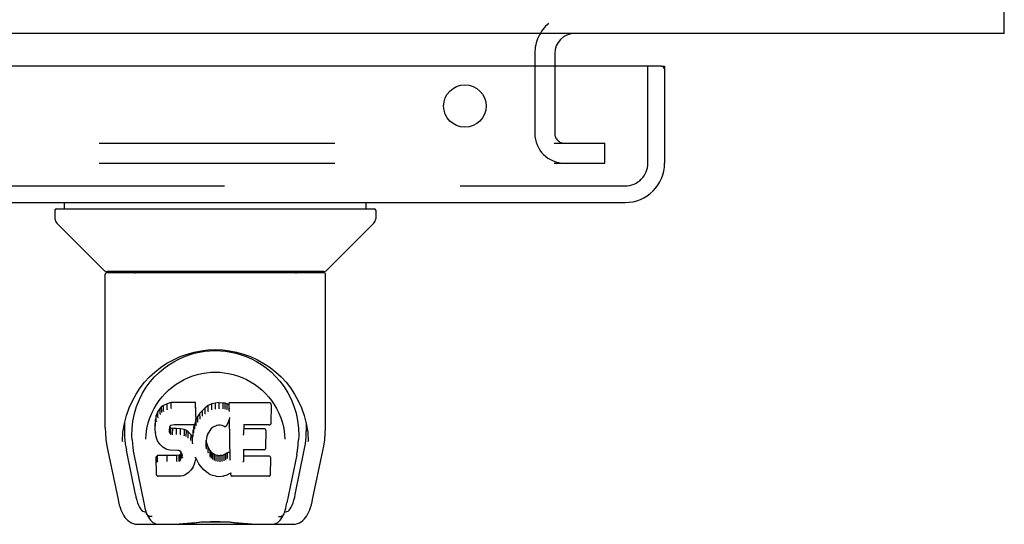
# Model space of a CAD drawing. Header units: inches. Extents: x 0 to 268, y 0 to 174.
# Tile 76 of 125: x 119.67 to 125.83, y 143.28 to 146.44. Entities that reach past the tile are written whole.
import ezdxf

# ---------------------------------------------------------------- set-up
doc = ezdxf.new("R2010")
doc.units = ezdxf.units.IN
doc.header["$LTSCALE"] = 14.754949
doc.header["$MEASUREMENT"] = 0
doc.linetypes.add('HIDDEN', pattern=[0.2, 0.1, -0.1])
doc.layers.get('0').update_dxf_attribs({"linetype": 'CONTINUOUS'})
doc.layers.add('DEFAULT_2', color=8, linetype='HIDDEN')
doc.layers.add('RIGHT_OR_MAIN_DOOR_ASSEMBLY', color=7, linetype='CONTINUOUS')

msp = doc.modelspace()

# ---------------------------------------------------------------- linework, layer by layer
at = {"color": 7, "linetype": 'Continuous'}
for p, q in [((125.8308, 146.356), (125.8308, 164.1685)), ((125.8308, 146.356), (48.2058, 146.356)), ((123.0183, 146.231), (123.0183, 146.152))]:
    msp.add_line(p, q, dxfattribs=at)
for centre, radius, start, end in [((125.6433, 146.606), 0.25, 318.60684, 319.23913), ((123.1433, 146.231), 0.125, 90, 180)]:
    msp.add_arc(centre, radius, start, end, dxfattribs=at)
at = {"layer": 'DEFAULT_2', "color": 8, "linetype": 'HIDDEN'}
for p, q in [((122.8933, 146.231), (122.8933, 145.731)), ((123.0183, 146.152), (123.0183, 145.731)), ((87.7058, 145.6685), (122.9871, 145.6685)), ((123.0146, 145.6685), (123.3308, 145.6685)), ((123.3308, 145.5435), (123.3308, 145.6685)), ((87.7058, 145.5435), (122.9871, 145.5435)), ((123.0146, 145.5435), (123.3308, 145.5435))]:
    msp.add_line(p, q, dxfattribs=at)
for centre, radius, start, end in [((123.1433, 146.231), 0.25, 130.76087, 180), ((123.0808, 145.731), 0.1875, 180, 270), ((123.0808, 145.731), 0.0625, 180, 270)]:
    msp.add_arc(centre, radius, start, end, dxfattribs=at)
at = {"layer": 'RIGHT_OR_MAIN_DOOR_ASSEMBLY', "color": 3, "linetype": 'Continuous'}
for p, q in [((123.6858, 146.152), (86.7883, 146.152)), ((123.7058, 146.152), (123.7058, 145.5445)), ((87.0148, 145.298), (123.4593, 145.298))]:
    msp.add_line(p, q, dxfattribs=at)
at = {"layer": 'RIGHT_OR_MAIN_DOOR_ASSEMBLY', "color": 8, "linetype": 'HIDDEN'}
for p, q in [((123.6018, 145.5445), (123.6018, 146.152)), ((87.0148, 145.402), (123.4593, 145.402))]:
    msp.add_line(p, q, dxfattribs=at)
at = {"layer": 'RIGHT_OR_MAIN_DOOR_ASSEMBLY', "color": 7, "linetype": 'Continuous'}
for p, q in [((123.6858, 146.152), (123.7058, 146.152)), ((119.9485, 145.2587), (119.9485, 145.298)), ((121.8382, 145.2587), (121.8382, 145.298)), ((119.8894, 145.2508), (119.8894, 145.1962)), ((119.8973, 145.2587), (121.8894, 145.2587)), ((121.8973, 145.2508), (121.8973, 145.1962)), ((120.1957, 144.8736), (119.9009, 145.1684)), ((121.591, 144.8736), (121.8858, 145.1684)), ((121.5701, 144.865), (120.2166, 144.865)), ((120.2785, 144.865), (120.2763, 144.861)), ((121.5104, 144.861), (121.5082, 144.865)), ((121.5104, 144.861), (121.5104, 144.861)), ((120.2044, 143.8858), (120.2044, 144.8492)), ((121.5744, 144.8571), (120.2122, 144.8571)), ((121.5823, 143.8858), (121.5823, 144.8492)), ((120.4608, 144.1405), (120.486, 144.1747)), ((121.2445, 144.0579), (121.2613, 144.0333)), ((120.5473, 144.0098), (120.5326, 143.988)), ((120.5573, 144.0193), (120.5473, 144.0098)), ((120.5478, 143.974), (120.5473, 144.0098)), ((120.5684, 144.027), (120.5573, 144.0193)), ((120.5577, 143.9831), (120.5573, 144.0193)), ((120.5915, 144.0376), (120.5684, 144.027)), ((120.5687, 143.9906), (120.5684, 144.027)), ((120.6173, 144.0459), (120.5915, 144.0376)), ((120.5917, 144.001), (120.5915, 144.0376)), ((120.7702, 144.0459), (120.6173, 144.0459)), ((120.6174, 144.0091), (120.6173, 144.0459)), ((120.6174, 144.009), (120.6177, 144.0077)), ((120.7696, 144.0109), (120.7702, 144.0459)), ((120.7714, 143.9911), (120.7702, 144.0459)), ((120.812, 143.996), (120.7969, 143.9782)), ((120.8291, 144.0124), (120.812, 143.996)), ((120.8125, 143.96), (120.812, 143.996)), ((120.8488, 144.0267), (120.8291, 144.0124)), ((120.8295, 143.9762), (120.8291, 144.0124)), ((120.8713, 144.0366), (120.8488, 144.0267)), ((120.8491, 143.9903), (120.8488, 144.0267)), ((120.8949, 144.042), (120.8713, 144.0366)), ((120.8715, 144), (120.8713, 144.0366)), ((120.9184, 144.0444), (120.8949, 144.042)), ((120.895, 144.0053), (120.8949, 144.042)), ((120.8953, 144.0039), (120.895, 144.0053)), ((120.9184, 144.0444), (120.9425, 144.0439)), ((120.9184, 144.0075), (120.9184, 144.0444)), ((120.9185, 144.0062), (120.9184, 144.0075)), ((120.9422, 144.0057), (120.9424, 144.0071)), ((120.9424, 144.0071), (120.9425, 144.0439)), ((120.9553, 144.0419), (120.9425, 144.0439)), ((120.9552, 144.0051), (120.9553, 144.0419)), ((120.9682, 144.0377), (120.9553, 144.0419)), ((120.9679, 144.001), (120.9682, 144.0377)), ((120.9803, 144.0298), (120.9682, 144.0377)), ((121.2288, 144.0438), (120.98, 144.0438)), ((120.9809, 143.9944), (120.98, 144.0438)), ((121.243, 143.9188), (121.2449, 144.0274)), ((120.5179, 143.9382), (120.5164, 143.9133)), ((120.5229, 143.9633), (120.5179, 143.9382)), ((120.5185, 143.9038), (120.5179, 143.9382)), ((120.5326, 143.988), (120.5229, 143.9633)), ((120.5235, 143.9285), (120.5229, 143.9633)), ((120.5331, 143.9527), (120.5326, 143.988)), ((120.7725, 143.9383), (120.7691, 143.9297)), ((120.7708, 143.9568), (120.7694, 143.9325)), ((120.7708, 143.9567), (120.7714, 143.9911)), ((120.7836, 143.959), (120.7725, 143.9383)), ((120.773, 143.903), (120.7725, 143.9383)), ((120.7969, 143.9782), (120.7836, 143.959)), ((120.7841, 143.9235), (120.7836, 143.959)), ((120.7974, 143.9425), (120.7969, 143.9782)), ((120.9818, 143.9437), (120.9658, 143.9039)), ((120.9862, 143.6913), (120.9818, 143.9437)), ((120.9821, 143.9446), (120.982, 143.9443)), ((120.9822, 143.9451), (120.9821, 143.9449)), ((120.9821, 143.9449), (120.9821, 143.9446)), ((120.9823, 143.9454), (120.9822, 143.9451)), ((120.9824, 143.9458), (120.9823, 143.9454)), ((120.9825, 143.9464), (120.9824, 143.9458)), ((120.9827, 143.9474), (120.9825, 143.9464)), ((120.983, 143.949), (120.9827, 143.9474)), ((120.9833, 143.9504), (120.983, 143.949)), ((120.9836, 143.9519), (120.9833, 143.9504)), ((121.4499, 143.9637), (121.4629, 143.9127)), ((120.3152, 143.8588), (120.3238, 143.9128)), ((120.3254, 143.9189), (120.3249, 143.8643)), ((120.517, 143.8791), (120.5164, 143.9133)), ((120.517, 143.879), (120.517, 143.8789)), ((120.5183, 143.8542), (120.517, 143.879)), ((120.6069, 143.8814), (120.606, 143.8673)), ((120.6064, 143.8612), (120.6067, 143.8795)), ((120.6089, 143.8947), (120.6068, 143.8813)), ((120.6079, 143.8559), (120.6084, 143.891)), ((120.6111, 143.8873), (120.6084, 143.891)), ((120.6107, 143.8982), (120.6088, 143.8944)), ((120.6134, 143.9004), (120.6105, 143.8979)), ((120.6107, 143.8515), (120.6111, 143.8873)), ((120.6148, 143.8846), (120.6111, 143.8873)), ((120.6249, 143.9038), (120.6133, 143.9003)), ((120.6145, 143.8482), (120.6148, 143.8846)), ((120.6263, 143.8814), (120.6148, 143.8846)), ((120.6383, 143.9049), (120.6249, 143.9038)), ((120.6262, 143.8446), (120.6263, 143.8814)), ((120.6493, 143.8821), (120.6263, 143.8814)), ((120.6382, 143.9055), (120.6383, 143.9049)), ((120.7513, 143.9049), (120.6383, 143.9049)), ((120.6744, 143.8808), (120.6493, 143.8821)), ((120.6493, 143.8453), (120.6493, 143.8821)), ((120.6743, 143.844), (120.6744, 143.8808)), ((120.6995, 143.8753), (120.6744, 143.8808)), ((120.6993, 143.8385), (120.6995, 143.8753)), ((120.712, 143.8696), (120.6995, 143.8753)), ((120.754, 143.8712), (120.7504, 143.829)), ((120.7513, 143.9049), (120.7512, 143.9055)), ((120.7632, 143.9059), (120.7513, 143.9049)), ((120.7579, 143.8939), (120.754, 143.8712)), ((120.7546, 143.8367), (120.754, 143.8712)), ((120.761, 143.9057), (120.7579, 143.8939)), ((120.7585, 143.8592), (120.7579, 143.8939)), ((120.7678, 143.9181), (120.7636, 143.9062)), ((120.7645, 143.8814), (120.764, 143.9075)), ((120.7694, 143.9324), (120.7678, 143.9183)), ((120.7678, 143.9183), (120.7678, 143.9181)), ((120.7694, 143.9325), (120.7694, 143.9324)), ((120.8628, 143.8763), (120.8487, 143.854)), ((120.87, 143.8851), (120.8627, 143.8762)), ((120.8789, 143.8911), (120.8699, 143.885)), ((120.9023, 143.9008), (120.8788, 143.8911)), ((120.9132, 143.9036), (120.9023, 143.9008)), ((120.9242, 143.9034), (120.9132, 143.9036)), ((120.9358, 143.9007), (120.9242, 143.9034)), ((120.9474, 143.8962), (120.9357, 143.9008)), ((121.0715, 143.9048), (121.0705, 143.8464)), ((121.2288, 143.9048), (121.071, 143.9048)), ((121.1978, 143.8812), (121.0711, 143.8812)), ((121.4613, 143.9189), (121.4618, 143.8643)), ((120.3116, 143.801), (120.3152, 143.8588)), ((120.3726, 143.8117), (120.3744, 143.7859)), ((120.4577, 143.815), (120.4577, 143.8147)), ((120.5183, 143.8542), (120.5183, 143.854)), ((120.5228, 143.8294), (120.5183, 143.8541)), ((120.5228, 143.8294), (120.5229, 143.8293)), ((120.5321, 143.8058), (120.5229, 143.8293)), ((120.626, 143.8431), (120.6262, 143.8446)), ((120.6493, 143.8439), (120.6493, 143.8453)), ((120.674, 143.8426), (120.6743, 143.844)), ((120.7117, 143.833), (120.712, 143.8696)), ((120.723, 143.8618), (120.712, 143.8696)), ((120.7226, 143.8254), (120.723, 143.8618)), ((120.7412, 143.8435), (120.723, 143.8618)), ((120.7407, 143.8078), (120.7412, 143.8435)), ((120.7504, 143.829), (120.7412, 143.8435)), ((120.7508, 143.7928), (120.7504, 143.829)), ((120.8397, 143.8322), (120.8361, 143.8064)), ((120.8433, 143.8433), (120.8397, 143.832)), ((120.8488, 143.8541), (120.8432, 143.8432)), ((121.2092, 143.7603), (121.2111, 143.8676)), ((121.3268, 143.8457), (121.329, 143.8149)), ((121.329, 143.8147), (121.329, 143.8149)), ((120.3117, 143.802), (120.3116, 143.801)), ((120.5321, 143.8058), (120.5322, 143.8057)), ((120.546, 143.7845), (120.5322, 143.8057)), ((120.546, 143.7845), (120.5461, 143.7844)), ((120.5637, 143.7663), (120.5461, 143.7844)), ((120.5637, 143.7663), (120.5638, 143.7662)), ((120.585, 143.7525), (120.5638, 143.7662)), ((120.5975, 143.7479), (120.585, 143.7525)), ((120.585, 143.7525), (120.585, 143.7525)), ((120.6103, 143.7457), (120.5975, 143.7479)), ((120.7523, 143.7856), (120.752, 143.7866)), ((120.8361, 143.8064), (120.835, 143.7802)), ((120.836, 143.7678), (120.8366, 143.8024)), ((120.8366, 143.8024), (120.8362, 143.8069)), ((120.8392, 143.7905), (120.8366, 143.8024)), ((120.8386, 143.7557), (120.8392, 143.7905)), ((120.8486, 143.7665), (120.8392, 143.7905)), ((120.8481, 143.7313), (120.8486, 143.7665)), ((120.861, 143.7442), (120.8486, 143.7665)), ((121.0701, 143.749), (121.0688, 143.6748)), ((121.1978, 143.749), (121.0695, 143.749)), ((121.475, 143.801), (121.475, 143.802)), ((120.2195, 143.7422), (120.2846, 143.4368)), ((120.3929, 143.4688), (120.3363, 143.7457)), ((120.383, 143.7213), (120.4451, 143.4175)), ((120.5305, 143.7127), (120.5226, 143.7046)), ((120.5246, 143.5918), (120.5226, 143.7046)), ((120.5923, 143.7133), (120.5305, 143.7127)), ((120.5308, 143.6765), (120.5305, 143.7127)), ((120.6529, 143.7136), (120.5923, 143.7133)), ((120.5923, 143.6765), (120.5923, 143.7133)), ((120.6581, 143.7452), (120.6104, 143.7457)), ((120.6666, 143.7147), (120.6529, 143.7136)), ((120.653, 143.6768), (120.6529, 143.7136)), ((120.6581, 143.7452), (120.6582, 143.7458)), ((120.6646, 143.7446), (120.6581, 143.7452)), ((120.6699, 143.7429), (120.6646, 143.7446)), ((120.6711, 143.7171), (120.6666, 143.7147)), ((120.6668, 143.6779), (120.6666, 143.7147)), ((120.6745, 143.7394), (120.6698, 143.7429)), ((120.6756, 143.7216), (120.6711, 143.7171)), ((120.6715, 143.681), (120.6711, 143.7171)), ((120.6785, 143.7347), (120.6744, 143.7395)), ((120.6813, 143.7291), (120.6756, 143.7216)), ((120.6761, 143.6855), (120.6756, 143.7216)), ((120.6844, 143.7227), (120.6784, 143.7348)), ((120.6844, 143.6974), (120.684, 143.723)), ((120.6868, 143.7093), (120.6844, 143.723)), ((120.6863, 143.7032), (120.6861, 143.7131)), ((120.77, 143.6898), (120.7632, 143.666)), ((120.7696, 143.7012), (120.7695, 143.7018)), ((120.7698, 143.7006), (120.7696, 143.7012)), ((120.7699, 143.7), (120.7698, 143.7006)), ((120.77, 143.6996), (120.7699, 143.7)), ((120.7701, 143.6992), (120.77, 143.6996)), ((120.7707, 143.6978), (120.77, 143.6899)), ((120.77, 143.6899), (120.77, 143.6898)), ((120.7907, 143.662), (120.7706, 143.6978)), ((120.8605, 143.7086), (120.861, 143.7442)), ((120.8689, 143.7349), (120.861, 143.7442)), ((120.8685, 143.6989), (120.8689, 143.7349)), ((120.8783, 143.7265), (120.8689, 143.7349)), ((120.8779, 143.6903), (120.8783, 143.7265)), ((120.8885, 143.7196), (120.8783, 143.7265)), ((120.8882, 143.6831), (120.8885, 143.7196)), ((120.8996, 143.7151), (120.8885, 143.7196)), ((120.8994, 143.6784), (120.8996, 143.7151)), ((120.9118, 143.7129), (120.8996, 143.7151)), ((120.9117, 143.6761), (120.9118, 143.7129)), ((120.9118, 143.7129), (120.9242, 143.7125)), ((120.9363, 143.7143), (120.9242, 143.7125)), ((120.9242, 143.6756), (120.9242, 143.7125)), ((120.9482, 143.7182), (120.9363, 143.7143)), ((120.9364, 143.6775), (120.9363, 143.7143)), ((120.9595, 143.7234), (120.9482, 143.7182)), ((120.9484, 143.6814), (120.9482, 143.7182)), ((120.9699, 143.7305), (120.9595, 143.7234)), ((120.9598, 143.6868), (120.9595, 143.7234)), ((120.9703, 143.6941), (120.9699, 143.7305)), ((121.2294, 143.7096), (121.0694, 143.7096)), ((121.2379, 143.5927), (121.2398, 143.6991)), ((121.4031, 143.7182), (121.3416, 143.4175)), ((121.3938, 143.4688), (121.4503, 143.7457)), ((121.5021, 143.4369), (121.5672, 143.7422)), ((120.5923, 143.6765), (120.5923, 143.6751)), ((120.653, 143.6768), (120.6531, 143.6754)), ((120.7482, 143.632), (120.7409, 143.6217)), ((120.7539, 143.6432), (120.7482, 143.6321)), ((120.7482, 143.6321), (120.7482, 143.632)), ((120.754, 143.6433), (120.7539, 143.6432)), ((120.7631, 143.6659), (120.754, 143.6433)), ((120.7632, 143.666), (120.7631, 143.6659)), ((120.7907, 143.662), (120.7908, 143.662)), ((120.8039, 143.6433), (120.7908, 143.662)), ((120.8191, 143.6265), (120.8039, 143.6433)), ((120.8039, 143.6433), (120.8039, 143.6433)), ((120.8191, 143.6265), (120.8192, 143.6264)), ((120.8362, 143.6114), (120.8192, 143.6264)), ((120.9115, 143.6747), (120.9117, 143.6761)), ((120.9243, 143.6742), (120.9242, 143.6756)), ((120.9883, 143.6831), (120.9879, 143.6842)), ((120.5317, 143.5844), (120.5248, 143.5911)), ((120.5317, 143.5844), (120.5319, 143.5843)), ((120.6777, 143.5843), (120.5319, 143.5843)), ((120.6777, 143.5843), (120.6775, 143.5849)), ((120.6903, 143.586), (120.6777, 143.5843)), ((120.7023, 143.5902), (120.6903, 143.586)), ((120.7231, 143.6044), (120.7024, 143.5903)), ((120.7024, 143.5903), (120.7024, 143.5902)), ((120.7408, 143.6216), (120.7231, 143.6044)), ((120.7231, 143.6044), (120.7231, 143.6044)), ((120.7409, 143.6217), (120.7408, 143.6216)), ((120.8362, 143.6114), (120.8362, 143.6113)), ((120.8544, 143.5975), (120.8362, 143.6113)), ((120.8544, 143.5975), (120.8544, 143.5974)), ((120.8648, 143.5921), (120.8544, 143.5974)), ((120.8758, 143.5884), (120.8648, 143.5921)), ((120.8648, 143.5921), (120.8648, 143.5921)), ((120.898, 143.5828), (120.8758, 143.5884)), ((120.9207, 143.5802), (120.898, 143.5827)), ((120.9207, 143.5808), (120.9208, 143.5802)), ((120.9437, 143.5834), (120.9208, 143.5802)), ((120.9658, 143.5902), (120.9437, 143.5834)), ((120.9845, 143.6015), (120.9658, 143.5902)), ((120.9658, 143.5902), (120.9658, 143.5902)), ((120.9902, 143.6014), (120.9845, 143.6014)), ((120.9898, 143.5927), (120.9896, 143.6014)), ((121.2294, 143.5843), (120.9983, 143.5843)), ((120.4518, 143.361), (120.4588, 143.361)), ((120.4588, 143.361), (120.4614, 143.3524)), ((120.4626, 143.3492), (120.4614, 143.3524)), ((121.3241, 143.3492), (121.3253, 143.3524)), ((121.3253, 143.3524), (121.3279, 143.361)), ((121.3279, 143.361), (121.3349, 143.361)), ((120.4086, 143.2823), (121.3781, 143.2823))]:
    msp.add_line(p, q, dxfattribs=at)
for points in [[(120.2754, 144.8598), (120.2748, 144.8589), (120.2744, 144.8583), (120.2741, 144.8577), (120.2739, 144.8572), (120.2743, 144.8571)], [(120.2763, 144.8611), (120.2757, 144.8601), (120.2754, 144.8598)], [(121.5113, 144.8598), (121.511, 144.8601), (121.5104, 144.861)], [(121.5124, 144.8571), (121.5128, 144.8572), (121.5126, 144.8577), (121.5123, 144.8582), (121.512, 144.8589), (121.5113, 144.8598)], [(120.3238, 143.9128), (120.3368, 143.9638), (120.3537, 144.0117), (120.374, 144.0564), (120.397, 144.0978), (120.4226, 144.1362), (120.4507, 144.1719), (120.4814, 144.2051), (120.5149, 144.2362), (120.551, 144.2647), (120.5897, 144.2906), (120.6305, 144.3134), (120.673, 144.3329), (120.7167, 144.3487), (120.7608, 144.3609), (120.8052, 144.3695), (120.8494, 144.3745), (120.8935, 144.3762), (120.9377, 144.3745), (120.9818, 144.3694), (121.0262, 144.3608), (121.0703, 144.3486), (121.1139, 144.3328), (121.1564, 144.3133), (121.1972, 144.2905), (121.2359, 144.2646), (121.272, 144.2361), (121.3054, 144.205), (121.3361, 144.1718), (121.3642, 144.1361), (121.3898, 144.0977), (121.4128, 144.0563), (121.433, 144.0116), (121.4499, 143.9637)], [(120.7292, 144.3437), (120.7618, 144.3534), (120.7944, 144.3608), (120.827, 144.366), (120.8596, 144.3691), (120.8922, 144.3702), (120.9248, 144.3693), (120.9572, 144.3663), (120.9897, 144.3612), (121.0222, 144.3541)], [(120.6328, 144.3006), (120.6647, 144.3175), (120.6968, 144.3318), (120.7292, 144.3437)], [(121.0222, 144.3541), (121.0546, 144.3447), (121.0869, 144.333), (121.119, 144.3189)], [(121.119, 144.3189), (121.1506, 144.3025), (121.1817, 144.2834), (121.2123, 144.2615), (121.242, 144.2366), (121.2707, 144.2089), (121.298, 144.178), (121.3236, 144.1439), (121.3469, 144.1066), (121.3677, 144.066), (121.3853, 144.0228), (121.399, 143.9779), (121.4087, 143.9315), (121.4141, 143.8841)], [(120.5414, 144.2337), (120.571, 144.2588), (120.6015, 144.281), (120.6328, 144.3006)], [(120.486, 144.1747), (120.513, 144.2057), (120.5414, 144.2337)], [(120.5252, 144.033), (120.542, 144.0576), (120.5603, 144.0808), (120.5799, 144.1025), (120.6009, 144.1228), (120.6233, 144.1417), (120.6472, 144.1593), (120.6724, 144.1753), (120.6986, 144.1895), (120.7255, 144.2019), (120.7532, 144.2123), (120.7814, 144.2208), (120.8093, 144.2273), (120.8373, 144.2318), (120.8652, 144.2345), (120.8931, 144.2355), (120.9208, 144.2346), (120.9486, 144.232), (120.9767, 144.2274), (121.0048, 144.221), (121.0329, 144.2125), (121.0607, 144.2021), (121.088, 144.1896), (121.1142, 144.1754), (121.1393, 144.1595), (121.1631, 144.142), (121.1856, 144.123), (121.2067, 144.1026), (121.2263, 144.0809), (121.2445, 144.0579)], [(120.3726, 143.8117), (120.3715, 143.8356), (120.3725, 143.8823), (120.3776, 143.929), (120.3871, 143.9753), (120.4005, 144.0203), (120.4176, 144.063), (120.4379, 144.1033), (120.4608, 144.1405)], [(120.4961, 143.9792), (120.5099, 144.0069), (120.5252, 144.033)], [(120.5917, 144.0009), (120.5918, 144.0007), (120.5919, 144.0004), (120.5921, 144.0002), (120.5922, 144), (120.5923, 143.9998), (120.5924, 143.9996)], [(120.769, 144.009), (120.7688, 144.0088), (120.7686, 144.0085), (120.7684, 144.0083), (120.7681, 144.0081), (120.7679, 144.0078), (120.7677, 144.0077)], [(120.8721, 143.9985), (120.872, 143.9988), (120.8718, 143.999), (120.8717, 143.9992), (120.8717, 143.9994), (120.8716, 143.9997), (120.8715, 144)], [(120.9547, 144.0038), (120.9548, 144.004), (120.9549, 144.0042), (120.9549, 144.0044), (120.955, 144.0047), (120.9551, 144.0049), (120.9551, 144.0051)], [(120.9671, 143.9998), (120.9672, 143.9999), (120.9673, 144.0001), (120.9675, 144.0003), (120.9676, 144.0006), (120.9678, 144.0008), (120.9679, 144.001)], [(120.9826, 144.0056), (120.9824, 144.0058), (120.9821, 144.006), (120.9819, 144.0062), (120.9816, 144.0065), (120.9814, 144.0067), (120.9812, 144.0069)], [(121.2613, 144.0333), (121.2767, 144.0071), (121.2905, 143.9793)], [(120.4653, 143.8824), (120.4735, 143.917), (120.484, 143.9494), (120.4961, 143.9792)], [(120.5332, 143.9524), (120.5334, 143.9521), (120.5336, 143.9518), (120.5339, 143.9516), (120.5342, 143.9514), (120.5345, 143.9512), (120.5349, 143.9511)], [(120.5479, 143.9737), (120.548, 143.9735), (120.5483, 143.9732), (120.5485, 143.973), (120.5488, 143.9728), (120.549, 143.9726), (120.5493, 143.9725)], [(120.5577, 143.983), (120.5578, 143.9827), (120.558, 143.9825), (120.5582, 143.9823), (120.5584, 143.9821), (120.5586, 143.9819), (120.5589, 143.9817)], [(120.5687, 143.9904), (120.5688, 143.9902), (120.569, 143.99), (120.5691, 143.9898), (120.5692, 143.9896), (120.5694, 143.9894), (120.5697, 143.9891)], [(120.7708, 143.9568), (120.7707, 143.9565), (120.7705, 143.9561), (120.7702, 143.9558), (120.7698, 143.9556), (120.7693, 143.9555), (120.7688, 143.9555)], [(120.7989, 143.941), (120.7986, 143.9412), (120.7983, 143.9414), (120.798, 143.9416), (120.7978, 143.9418), (120.7975, 143.9421), (120.7973, 143.9425)], [(120.8139, 143.9586), (120.8136, 143.9588), (120.8134, 143.9589), (120.8131, 143.9592), (120.8129, 143.9594), (120.8127, 143.9597), (120.8125, 143.96)], [(120.8308, 143.9748), (120.8305, 143.975), (120.8302, 143.9752), (120.83, 143.9754), (120.8299, 143.9756), (120.8297, 143.9759), (120.8295, 143.9762)], [(120.8501, 143.9888), (120.8499, 143.9891), (120.8497, 143.9893), (120.8495, 143.9895), (120.8494, 143.9897), (120.8492, 143.99), (120.8491, 143.9903)], [(120.9829, 143.9893), (120.9826, 143.9898), (120.9823, 143.9903), (120.982, 143.9908), (120.9818, 143.9914), (120.9815, 143.9919), (120.9813, 143.9924)], [(120.9819, 143.9439), (120.9819, 143.9438), (120.9819, 143.9437), (120.9818, 143.9437)], [(120.982, 143.9443), (120.982, 143.9442), (120.9819, 143.9439)], [(121.2905, 143.9793), (121.3027, 143.9495), (121.3131, 143.9172), (121.3213, 143.8825), (121.3268, 143.8457)], [(120.2044, 143.8858), (120.2052, 143.8524), (120.2083, 143.8125), (120.2137, 143.7728), (120.2195, 143.7421)], [(120.4577, 143.815), (120.4598, 143.8455), (120.4653, 143.8824)], [(120.517, 143.8789), (120.5171, 143.8786), (120.5173, 143.8783), (120.5177, 143.8781), (120.5181, 143.8778), (120.5185, 143.8777), (120.519, 143.8777)], [(120.5185, 143.9036), (120.5186, 143.9032), (120.5188, 143.9029), (120.5191, 143.9027), (120.5195, 143.9025), (120.52, 143.9023), (120.5204, 143.9023)], [(120.5235, 143.9282), (120.5237, 143.9279), (120.5239, 143.9276), (120.5242, 143.9274), (120.5246, 143.9272), (120.525, 143.927), (120.5254, 143.9269)], [(120.6049, 143.8802), (120.6054, 143.8802), (120.6059, 143.8803), (120.6063, 143.8805), (120.6066, 143.8808), (120.6068, 143.8812), (120.6068, 143.8813)], [(120.607, 143.8938), (120.6075, 143.8937), (120.608, 143.8938), (120.6084, 143.894), (120.6087, 143.8942), (120.6088, 143.8944)], [(120.609, 143.8979), (120.6095, 143.8978), (120.61, 143.8978), (120.6104, 143.8979), (120.6105, 143.8979)], [(120.6124, 143.9007), (120.6127, 143.9005), (120.613, 143.9003), (120.6133, 143.9003), (120.6133, 143.9003)], [(120.6245, 143.9044), (120.6246, 143.9041), (120.6248, 143.9039), (120.6249, 143.9038)], [(120.7632, 143.9059), (120.763, 143.9059), (120.7627, 143.906), (120.7624, 143.9062), (120.7621, 143.9064)], [(120.7636, 143.9062), (120.7635, 143.9061), (120.7633, 143.9059), (120.7632, 143.9059)], [(120.7663, 143.88), (120.7659, 143.8801), (120.7655, 143.8802), (120.7652, 143.8804), (120.7649, 143.8807), (120.7646, 143.881), (120.7644, 143.8814)], [(120.7678, 143.9181), (120.7676, 143.9178), (120.7673, 143.9176), (120.7669, 143.9174), (120.7664, 143.9173), (120.7659, 143.9173)], [(120.7694, 143.9324), (120.7694, 143.9322), (120.7692, 143.9318), (120.7688, 143.9316), (120.7684, 143.9314), (120.768, 143.9312), (120.7674, 143.9312)], [(120.7748, 143.9015), (120.7744, 143.9017), (120.7741, 143.9018), (120.7737, 143.902), (120.7735, 143.9023), (120.7732, 143.9026), (120.773, 143.903)], [(120.7858, 143.922), (120.7854, 143.9221), (120.7851, 143.9223), (120.7848, 143.9225), (120.7845, 143.9228), (120.7843, 143.9231), (120.7841, 143.9234)], [(120.8627, 143.8762), (120.8626, 143.8761), (120.8623, 143.8759), (120.862, 143.8758), (120.8616, 143.8759), (120.8611, 143.876)], [(120.8699, 143.885), (120.8697, 143.8849), (120.8694, 143.8848), (120.869, 143.8849), (120.8686, 143.8851)], [(120.8788, 143.8911), (120.8785, 143.891), (120.8782, 143.8912), (120.8779, 143.8914)], [(120.9023, 143.9008), (120.9022, 143.9008), (120.902, 143.901), (120.9017, 143.9013)], [(120.9132, 143.9036), (120.9132, 143.9036), (120.9131, 143.9038), (120.913, 143.9042)], [(120.9242, 143.9034), (120.9243, 143.9034), (120.9244, 143.9036), (120.9245, 143.904)], [(120.9357, 143.9007), (120.9359, 143.9008), (120.9361, 143.9009), (120.9363, 143.9012)], [(120.9474, 143.8962), (120.9477, 143.8961), (120.9497, 143.8955), (120.9518, 143.8952), (120.9539, 143.8952), (120.9561, 143.8955), (120.9581, 143.8962), (120.9601, 143.8972), (120.9618, 143.8984), (120.9633, 143.8999), (120.9646, 143.9016), (120.9656, 143.9034), (120.9658, 143.9039)], [(120.9482, 143.8966), (120.9479, 143.8964), (120.9476, 143.8962), (120.9474, 143.8962)], [(121.0696, 143.9054), (121.0699, 143.9052), (121.0701, 143.9051), (121.0704, 143.9049), (121.0706, 143.9049), (121.0708, 143.9048), (121.071, 143.9048)], [(121.2288, 143.9048), (121.2299, 143.9048), (121.2322, 143.9052), (121.2343, 143.9059), (121.2364, 143.907), (121.2382, 143.9084), (121.2398, 143.9101), (121.2412, 143.9121), (121.2422, 143.9144), (121.2428, 143.9169), (121.243, 143.9188)], [(121.4141, 143.8841), (121.4152, 143.8365), (121.4141, 143.8117)], [(121.4629, 143.9127), (121.4715, 143.8588), (121.475, 143.801)], [(121.5672, 143.7421), (121.5729, 143.7722), (121.5784, 143.812), (121.5815, 143.852), (121.5823, 143.8858)], [(120.3249, 143.8644), (120.3256, 143.8299), (120.3296, 143.7859), (120.3363, 143.7457)], [(120.5183, 143.854), (120.5183, 143.8539), (120.5185, 143.8536), (120.5188, 143.8533), (120.5192, 143.8531), (120.5197, 143.853), (120.5202, 143.853)], [(120.5229, 143.8293), (120.523, 143.829), (120.5233, 143.8288), (120.5237, 143.8286), (120.5242, 143.8285), (120.5248, 143.8285)], [(120.604, 143.866), (120.6045, 143.866), (120.605, 143.8661), (120.6054, 143.8663), (120.6057, 143.8666), (120.6059, 143.867), (120.606, 143.8673)], [(120.6045, 143.8596), (120.6049, 143.8596), (120.6053, 143.8598), (120.6057, 143.86), (120.606, 143.8602), (120.6062, 143.8605), (120.6064, 143.8608)], [(120.6061, 143.8542), (120.6065, 143.8544), (120.6068, 143.8545), (120.6071, 143.8547), (120.6074, 143.8549), (120.6076, 143.8552), (120.6078, 143.8555)], [(120.6093, 143.8499), (120.6095, 143.85), (120.6098, 143.8502), (120.61, 143.8504), (120.6102, 143.8506), (120.6104, 143.8509), (120.6106, 143.8511)], [(120.6137, 143.8466), (120.6138, 143.8468), (120.614, 143.847), (120.6141, 143.8472), (120.6142, 143.8475), (120.6144, 143.8477), (120.6145, 143.8479)], [(120.6986, 143.8372), (120.6988, 143.8374), (120.6989, 143.8377), (120.699, 143.8379), (120.6991, 143.8381), (120.6992, 143.8383), (120.6992, 143.8385)], [(120.7107, 143.8317), (120.7109, 143.832), (120.7111, 143.8322), (120.7113, 143.8324), (120.7114, 143.8326), (120.7115, 143.8328), (120.7116, 143.833)], [(120.7214, 143.8242), (120.7216, 143.8243), (120.7218, 143.8245), (120.7221, 143.8247), (120.7223, 143.8249), (120.7224, 143.8252), (120.7226, 143.8254)], [(120.7566, 143.8352), (120.7561, 143.8353), (120.7557, 143.8354), (120.7553, 143.8356), (120.755, 143.8359), (120.7547, 143.8362), (120.7546, 143.8366)], [(120.7604, 143.8578), (120.76, 143.8578), (120.7596, 143.858), (120.7592, 143.8582), (120.7589, 143.8585), (120.7586, 143.8588), (120.7585, 143.8592)], [(120.8396, 143.8319), (120.8395, 143.8317), (120.8392, 143.8314), (120.8388, 143.8312), (120.8383, 143.8311), (120.8378, 143.8311)], [(120.8432, 143.8432), (120.8432, 143.8431), (120.8429, 143.8428), (120.8425, 143.8427), (120.842, 143.8426), (120.8414, 143.8426)], [(120.8487, 143.854), (120.8485, 143.8538), (120.8481, 143.8536), (120.8476, 143.8535), (120.8471, 143.8536)], [(121.0685, 143.843), (121.0688, 143.8432), (121.069, 143.8434), (121.0693, 143.8436), (121.0695, 143.8439), (121.0697, 143.8441), (121.0699, 143.8444)], [(121.4031, 143.7183), (121.4037, 143.7216), (121.4043, 143.7245), (121.4048, 143.7273), (121.4053, 143.7301), (121.4058, 143.7329), (121.4063, 143.7358), (121.4068, 143.7388), (121.4073, 143.742), (121.4078, 143.7452), (121.4083, 143.7485), (121.4088, 143.7519), (121.4092, 143.7553), (121.4097, 143.7587), (121.4101, 143.7623), (121.4105, 143.7659), (121.4109, 143.7696), (121.4113, 143.7733), (121.4116, 143.7771), (121.4119, 143.7811), (121.4122, 143.7851), (121.4141, 143.8117)], [(121.4503, 143.7457), (121.457, 143.7856), (121.461, 143.8296), (121.4618, 143.8645)], [(120.3744, 143.786), (120.3762, 143.766), (120.3793, 143.7422), (120.383, 143.7213)], [(120.5322, 143.8057), (120.5324, 143.8054), (120.5328, 143.8052), (120.5333, 143.8052), (120.5339, 143.8053)], [(120.5461, 143.7844), (120.5462, 143.7844), (120.5464, 143.7842), (120.5468, 143.7842), (120.5472, 143.7842), (120.5476, 143.7843)], [(120.5638, 143.7662), (120.5639, 143.7662), (120.5642, 143.7661), (120.5646, 143.7662), (120.565, 143.7664)], [(120.585, 143.7525), (120.5853, 143.7525), (120.5856, 143.7526), (120.5859, 143.7529)], [(120.5975, 143.7479), (120.5976, 143.7479), (120.5978, 143.7481), (120.598, 143.7484)], [(120.7392, 143.8063), (120.7395, 143.8064), (120.7398, 143.8066), (120.74, 143.8068), (120.7403, 143.807), (120.7405, 143.8073), (120.7407, 143.8075)], [(120.752, 143.7866), (120.7515, 143.7887), (120.7513, 143.7898), (120.7511, 143.7908), (120.7509, 143.7917)], [(120.835, 143.7801), (120.8349, 143.7798), (120.8347, 143.7795), (120.8343, 143.7792), (120.8339, 143.779), (120.8335, 143.7789), (120.833, 143.7789)], [(120.8359, 143.7676), (120.8358, 143.7673), (120.8356, 143.767), (120.8353, 143.7668), (120.8349, 143.7666), (120.8345, 143.7664), (120.834, 143.7664)], [(120.8361, 143.8063), (120.8361, 143.8061), (120.8359, 143.8058), (120.8356, 143.8055), (120.8352, 143.8053), (120.8347, 143.8052), (120.8342, 143.8052)], [(120.8386, 143.7554), (120.8384, 143.7551), (120.8382, 143.7549), (120.8379, 143.7546), (120.8375, 143.7544), (120.8371, 143.7543), (120.8367, 143.7542)], [(121.0681, 143.7496), (121.0684, 143.7494), (121.0687, 143.7493), (121.0689, 143.7492), (121.0691, 143.7491), (121.0693, 143.7491), (121.0695, 143.749)], [(121.1978, 143.749), (121.1993, 143.7491), (121.2011, 143.7495), (121.2027, 143.7502), (121.2043, 143.751), (121.2056, 143.7521), (121.2068, 143.7534), (121.2078, 143.7549), (121.2085, 143.7565), (121.209, 143.7583), (121.2092, 143.7603)], [(120.6104, 143.7457), (120.6104, 143.7457), (120.6105, 143.7459), (120.6105, 143.7463)], [(120.6646, 143.7446), (120.6647, 143.7446), (120.6648, 143.7448), (120.665, 143.7452)], [(120.6699, 143.7429), (120.6701, 143.7429), (120.6704, 143.743), (120.6707, 143.7432)], [(120.6745, 143.7394), (120.6747, 143.7393), (120.675, 143.7393), (120.6754, 143.7393), (120.6758, 143.7395)], [(120.6785, 143.7347), (120.6786, 143.7345), (120.679, 143.7344), (120.6795, 143.7343), (120.6801, 143.7345)], [(120.6844, 143.7227), (120.6845, 143.7226), (120.6848, 143.7223), (120.6852, 143.7221), (120.6857, 143.7221), (120.6863, 143.7221)], [(120.6845, 143.6969), (120.6847, 143.6967), (120.6849, 143.6964), (120.6852, 143.6962), (120.6855, 143.696), (120.6858, 143.6958), (120.6861, 143.6957)], [(120.6863, 143.7028), (120.6865, 143.7026), (120.6867, 143.7023), (120.687, 143.702), (120.6874, 143.7018), (120.6878, 143.7017), (120.6882, 143.7016)], [(120.6868, 143.7093), (120.6869, 143.709), (120.6871, 143.7087), (120.6874, 143.7085), (120.6878, 143.7083), (120.6883, 143.7082), (120.6888, 143.7081)], [(120.77, 143.6898), (120.77, 143.6897), (120.7698, 143.6894), (120.7695, 143.6891), (120.7691, 143.6889), (120.7686, 143.6888), (120.7681, 143.6888)], [(120.7695, 143.7018), (120.7693, 143.7025), (120.7693, 143.7028)], [(120.7705, 143.6981), (120.7704, 143.6983), (120.7704, 143.6984), (120.7703, 143.6985), (120.7703, 143.6987), (120.7702, 143.6988), (120.7702, 143.699), (120.7701, 143.6992)], [(120.7706, 143.6978), (120.7706, 143.6979), (120.7705, 143.6979), (120.7705, 143.698), (120.7705, 143.6981)], [(120.848, 143.7311), (120.8479, 143.7308), (120.8476, 143.7305), (120.8473, 143.7303), (120.847, 143.7301), (120.8467, 143.7299), (120.8463, 143.7298)], [(120.8589, 143.7071), (120.8592, 143.7072), (120.8595, 143.7074), (120.8598, 143.7076), (120.8601, 143.7078), (120.8603, 143.7081), (120.8605, 143.7083)], [(120.8671, 143.6974), (120.8674, 143.6976), (120.8676, 143.6978), (120.8679, 143.698), (120.8681, 143.6982), (120.8683, 143.6985), (120.8685, 143.6989)], [(120.8767, 143.6888), (120.877, 143.689), (120.8772, 143.6892), (120.8774, 143.6894), (120.8776, 143.6897), (120.8778, 143.6899), (120.8779, 143.6902)], [(120.9608, 143.6855), (120.9606, 143.6857), (120.9604, 143.6859), (120.9602, 143.6862), (120.9601, 143.6863), (120.96, 143.6866), (120.9599, 143.6868)], [(120.9855, 143.7277), (120.9848, 143.7286), (120.9841, 143.7294), (120.9834, 143.7301), (120.9827, 143.7306), (120.9819, 143.7311), (120.9811, 143.7316), (120.9804, 143.7319), (120.9796, 143.7322), (120.9788, 143.7324), (120.978, 143.7325), (120.9772, 143.7326), (120.9764, 143.7327)], [(120.9879, 143.6842), (120.9872, 143.6866), (120.9869, 143.6877), (120.9864, 143.6898)], [(120.5235, 143.669), (120.5237, 143.6688), (120.5239, 143.6686), (120.5242, 143.6684), (120.5245, 143.6682), (120.5248, 143.6681), (120.5252, 143.668)], [(120.5309, 143.6759), (120.531, 143.6757), (120.5311, 143.6754), (120.5312, 143.6752), (120.5314, 143.675), (120.5315, 143.6747), (120.5316, 143.6746)], [(120.6668, 143.6781), (120.6669, 143.6777), (120.667, 143.6774), (120.6671, 143.6772), (120.6672, 143.6769), (120.6672, 143.6767), (120.6673, 143.6766)], [(120.6715, 143.6807), (120.6717, 143.6804), (120.6718, 143.6802), (120.672, 143.68), (120.6722, 143.6798), (120.6724, 143.6796), (120.6726, 143.6794)], [(120.676, 143.6857), (120.6762, 143.6853), (120.6765, 143.685), (120.6767, 143.6848), (120.677, 143.6846), (120.6773, 143.6844), (120.6775, 143.6842)], [(120.7482, 143.632), (120.748, 143.6318), (120.7476, 143.6317), (120.7471, 143.6316), (120.7465, 143.6317)], [(120.7539, 143.6432), (120.7536, 143.6429), (120.7532, 143.6427), (120.7527, 143.6426), (120.7522, 143.6427)], [(120.7631, 143.6659), (120.763, 143.6658), (120.7627, 143.6655), (120.7623, 143.6653), (120.7618, 143.6652), (120.7613, 143.6652)], [(120.7908, 143.662), (120.7909, 143.6618), (120.7913, 143.6616), (120.7918, 143.6616), (120.7924, 143.6617)], [(120.8039, 143.6433), (120.804, 143.6432), (120.8043, 143.643), (120.8046, 143.643), (120.805, 143.643), (120.8055, 143.6431)], [(120.8192, 143.6264), (120.8194, 143.6263), (120.8197, 143.6262), (120.8201, 143.6263), (120.8205, 143.6265)], [(120.8873, 143.6817), (120.8875, 143.6819), (120.8877, 143.6821), (120.8878, 143.6823), (120.8879, 143.6825), (120.8881, 143.6828), (120.8882, 143.6831)], [(120.8989, 143.677), (120.899, 143.6772), (120.8991, 143.6775), (120.8992, 143.6777), (120.8993, 143.6779), (120.8994, 143.6781), (120.8994, 143.6784)], [(120.9369, 143.6762), (120.9368, 143.6763), (120.9367, 143.6765), (120.9366, 143.6768), (120.9365, 143.677), (120.9365, 143.6772), (120.9364, 143.6775)], [(120.9491, 143.6801), (120.949, 143.6803), (120.9489, 143.6805), (120.9488, 143.6807), (120.9487, 143.681), (120.9485, 143.6812), (120.9485, 143.6815)], [(121.0668, 143.6714), (121.067, 143.6716), (121.0673, 143.6718), (121.0675, 143.6721), (121.0678, 143.6723), (121.068, 143.6725), (121.0682, 143.6728)], [(120.5246, 143.5918), (120.5246, 143.5914), (120.5248, 143.5911)], [(120.5248, 143.5911), (120.5251, 143.5909), (120.5255, 143.5908), (120.526, 143.5908), (120.5265, 143.5908)], [(120.5319, 143.5843), (120.532, 143.5844), (120.5321, 143.5844), (120.5322, 143.5845), (120.5323, 143.5846), (120.5325, 143.5847), (120.5326, 143.5849)], [(120.6903, 143.586), (120.6902, 143.586), (120.6901, 143.5862), (120.6899, 143.5865)], [(120.7024, 143.5902), (120.7021, 143.5902), (120.7018, 143.5904), (120.7015, 143.5906)], [(120.7231, 143.6044), (120.7229, 143.6043), (120.7226, 143.6043), (120.7223, 143.6043), (120.7219, 143.6045)], [(120.7408, 143.6216), (120.7408, 143.6215), (120.7405, 143.6214), (120.7402, 143.6213), (120.7398, 143.6214), (120.7394, 143.6215)], [(120.8362, 143.6113), (120.8364, 143.6112), (120.8367, 143.6112), (120.837, 143.6113), (120.8374, 143.6115)], [(120.8544, 143.5974), (120.8545, 143.5974), (120.8548, 143.5974), (120.8551, 143.5975), (120.8555, 143.5977)], [(120.8648, 143.5921), (120.865, 143.5921), (120.8653, 143.5922), (120.8656, 143.5925)], [(120.8758, 143.5884), (120.8759, 143.5884), (120.8761, 143.5886), (120.8763, 143.5889)], [(120.898, 143.5827), (120.8981, 143.5828), (120.8982, 143.5829), (120.8984, 143.5833)], [(120.9433, 143.5839), (120.9435, 143.5836), (120.9436, 143.5834), (120.9437, 143.5834)], [(120.965, 143.5906), (120.9653, 143.5904), (120.9655, 143.5902), (120.9658, 143.5902)], [(120.9839, 143.602), (120.984, 143.6018), (120.9841, 143.6017), (120.9842, 143.6016), (120.9843, 143.6015), (120.9844, 143.6015), (120.9845, 143.6014)], [(120.9898, 143.5927), (120.99, 143.5908), (120.9907, 143.589), (120.9917, 143.5875), (120.9929, 143.5862), (120.9944, 143.5853), (120.9959, 143.5847), (120.9975, 143.5844), (120.9983, 143.5843)], [(120.9916, 143.602), (120.9913, 143.6018), (120.991, 143.6017), (120.9908, 143.6016), (120.9906, 143.6015), (120.9904, 143.6015), (120.9902, 143.6014)], [(121.2294, 143.5843), (121.2304, 143.5844), (121.232, 143.5847), (121.2335, 143.5854), (121.2348, 143.5863), (121.236, 143.5875), (121.237, 143.5891), (121.2377, 143.5908), (121.2379, 143.5927)], [(120.3929, 143.4688), (120.3965, 143.452), (120.4012, 143.4339), (120.4063, 143.4173), (120.4119, 143.4025), (120.4179, 143.3897), (120.4242, 143.3791), (120.4312, 143.3707), (120.4385, 143.3649), (120.4459, 143.3618), (120.4518, 143.361)], [(121.3349, 143.361), (121.3409, 143.3618), (121.3483, 143.365), (121.3556, 143.3708), (121.3625, 143.3792), (121.3689, 143.3898), (121.3749, 143.4026), (121.3804, 143.4175), (121.3855, 143.4341), (121.3902, 143.4522), (121.3938, 143.4688)], [(120.2846, 143.4368), (120.2875, 143.4238), (120.2923, 143.4052), (120.2973, 143.3885), (120.3025, 143.3735), (120.3081, 143.3599), (120.3141, 143.3476), (120.3206, 143.3362), (120.3278, 143.3257), (120.3359, 143.3159), (120.345, 143.307), (120.3553, 143.2991), (120.3666, 143.2924), (120.3789, 143.2873), (120.3919, 143.2839)], [(120.4451, 143.4175), (120.4472, 143.4075), (120.4499, 143.3952), (120.4528, 143.3832), (120.4557, 143.3718), (120.4588, 143.361)], [(121.3279, 143.361), (121.331, 143.3719), (121.334, 143.3834), (121.3368, 143.3954), (121.3396, 143.4077), (121.3416, 143.4175)], [(121.394, 143.2837), (121.407, 143.287), (121.4194, 143.2921), (121.4309, 143.2987), (121.4412, 143.3066), (121.4504, 143.3155), (121.4586, 143.3252), (121.4658, 143.3357), (121.4724, 143.3471), (121.4784, 143.3596), (121.4841, 143.3732), (121.4893, 143.3883), (121.4944, 143.405), (121.4992, 143.4237), (121.5021, 143.4368)], [(120.4987, 143.3304), (120.4937, 143.3303), (120.4887, 143.3307), (120.4839, 143.3317), (120.4793, 143.3333), (120.4751, 143.3355), (120.4713, 143.3381), (120.468, 143.3412), (120.4652, 143.3447), (120.4629, 143.3486), (120.4626, 143.3492)], [(120.4626, 143.3492), (120.4682, 143.3379), (120.4747, 143.3262), (120.4813, 143.3163), (120.4881, 143.3077), (120.4953, 143.3002), (120.5031, 143.2939), (120.5118, 143.2886), (120.5212, 143.2848), (120.5309, 143.2827), (120.5378, 143.2823)], [(121.2488, 143.2823), (121.256, 143.2828), (121.2657, 143.2849), (121.2751, 143.2887), (121.2837, 143.294), (121.2915, 143.3003), (121.2987, 143.3078), (121.3055, 143.3164), (121.3121, 143.3264), (121.3186, 143.338), (121.3241, 143.3492)], [(121.288, 143.3304), (121.293, 143.3302), (121.298, 143.3307), (121.3028, 143.3317), (121.3074, 143.3333), (121.3116, 143.3355), (121.3154, 143.3381), (121.3187, 143.3412), (121.3215, 143.3447), (121.3238, 143.3486), (121.3241, 143.3492)], [(120.3919, 143.2839), (120.4053, 143.2824), (120.4086, 143.2823)], [(120.6229, 143.2823), (120.6442, 143.2828), (120.6673, 143.2843), (120.6919, 143.2865), (120.7178, 143.289), (120.745, 143.2918), (120.7732, 143.2945), (120.8023, 143.2968), (120.8321, 143.2986), (120.8625, 143.2998), (120.8931, 143.3002), (120.9236, 143.2998), (120.9539, 143.2987), (120.9838, 143.2968), (121.0131, 143.2945), (121.0413, 143.2918), (121.0684, 143.2891), (121.0945, 143.2865), (121.1193, 143.2843), (121.1424, 143.2828), (121.1639, 143.2823)], [(120.6229, 143.2823), (120.6466, 143.2828), (120.6753, 143.2846), (120.7048, 143.287), (120.7352, 143.2898), (120.766, 143.2925), (120.7972, 143.2949), (120.8289, 143.2968), (120.8611, 143.298), (120.8934, 143.2984), (120.9254, 143.298), (120.9573, 143.2968), (120.9891, 143.2949), (121.0206, 143.2925), (121.0513, 143.2898), (121.0815, 143.2871), (121.111, 143.2846), (121.1398, 143.2829), (121.1639, 143.2823)], [(121.3781, 143.2823), (121.3806, 143.2823), (121.394, 143.2837)]]:
    msp.add_lwpolyline(points, dxfattribs=at)
at = {"layer": 'RIGHT_OR_MAIN_DOOR_ASSEMBLY', "color": 3, "linetype": 'Continuous'}
msp.add_circle((122.4558, 145.902), 0.133, dxfattribs=at)
for centre, radius, start, end in [((123.6858, 146.132), 0.02, 0, 90), ((123.4593, 145.5445), 0.2465, 270, 360)]:
    msp.add_arc(centre, radius, start, end, dxfattribs=at)
at = {"layer": 'RIGHT_OR_MAIN_DOOR_ASSEMBLY', "color": 8, "linetype": 'HIDDEN'}
msp.add_arc((123.4593, 145.5445), 0.1425, 270, 360, dxfattribs=at)
at = {"layer": 'RIGHT_OR_MAIN_DOOR_ASSEMBLY', "color": 7, "linetype": 'Continuous'}
for centre, radius, start, end in [((119.8973, 145.2508), 0.00787, 90, 180), ((121.8894, 145.2508), 0.00787, 0, 90), ((119.9288, 145.1962), 0.0394, 180, 225), ((121.8579, 145.1962), 0.0394, 315, 360), ((120.2166, 144.8945), 0.0295, 225, 270), ((120.3861, 144.8768), 0.0197, 270, 323.00595), ((121.4005, 144.8768), 0.0197, 216.99405, 270), ((121.5701, 144.8945), 0.0295, 270, 315), ((120.2122, 144.8492), 0.00787, 90, 180), ((121.5744, 144.8492), 0.00787, 0, 90)]:
    msp.add_arc(centre, radius, start, end, dxfattribs=at)
for centre, major_axis, ratio, start_param, end_param in [((120.7676, 144.0111), (-0.00006, 0.00283), 0.69468, -2.388692, -1.626091), ((120.9826, 144.009), (-0.00005, 0.00283), 0.694711, -4.711973, -3.921462), ((120.9829, 143.9931), (-0.00119, 0.00309), 0.517372, 0.955426, 1.594301), ((121.2288, 144.0277), (0, 0.0161), 0.999848, -1.588252, 0), ((120.5382, 143.961), (0.00493, 0.00872), 0.139701, -3.375731, -3.231538), ((120.5546, 143.9817), (0.00667, 0.00805), 0.161626, -3.329134, -3.201937), ((120.5276, 143.9394), (0.004, 0.0113), 0.082603, -3.358849, -3.237788), ((121.1978, 143.8679), (0, 0.0133), 0.999848, -1.588252, 0), ((120.6039, 143.8698), (-0.00245, 0.00904), 0.086305, -3.009796, -2.851612), ((120.6043, 143.8615), (-0.00334, 0.00617), 0.202659, -3.013778, -2.795609), ((120.6054, 143.8566), (-0.0051, 0.00558), 0.236803, -3.069215, -2.893885), ((120.6091, 143.8514), (0.00537, -0.00361), 0.301523, 0.056707, 0.196496), ((121.0686, 143.8464), (0.00005, 0.00283), 0.694711, -2.361723, -1.571213), ((120.7343, 143.8154), (-0.00628, 0.00793), 0.164287, -3.076154, -2.942496), ((120.7526, 143.7903), (-0.00129, 0.00383), 0.306196, 0.760017, 1.08509), ((120.6884, 143.7034), (0.00377, 0.00659), 0.191545, -3.454301, -3.256285), ((120.6889, 143.7107), (0.00243, 0.00802), 0.107328, -3.463611, -3.284363), ((120.8539, 143.7174), (-0.00646, 0.00915), 0.140046, -3.074302, -2.951316), ((120.9764, 143.7219), (0, 0.0108), 0.999848, 0, 0.641022), ((120.9882, 143.6882), (-0.00163, 0.00422), 0.284259, 0.65996, 1.068541), ((121.2294, 143.6992), (0, 0.0104), 0.999848, -1.588252, 0), ((120.5251, 143.6722), (0.00133, 0.0034), 0.413699, -3.931587, -3.404362), ((120.5336, 143.678), (0.00243, 0.00249), 0.565489, -3.661377, -3.398136), ((120.6778, 143.6859), (0.00623, 0.00529), 0.230667, 2.952001, 3.091843), ((121.0668, 143.6748), (0.00005, 0.00283), 0.694711, -2.361723, -1.571213)]:
    msp.add_ellipse(centre, major_axis=major_axis, ratio=ratio, start_param=start_param, end_param=end_param, dxfattribs=at)

doc.saveas('drawing.dxf')
